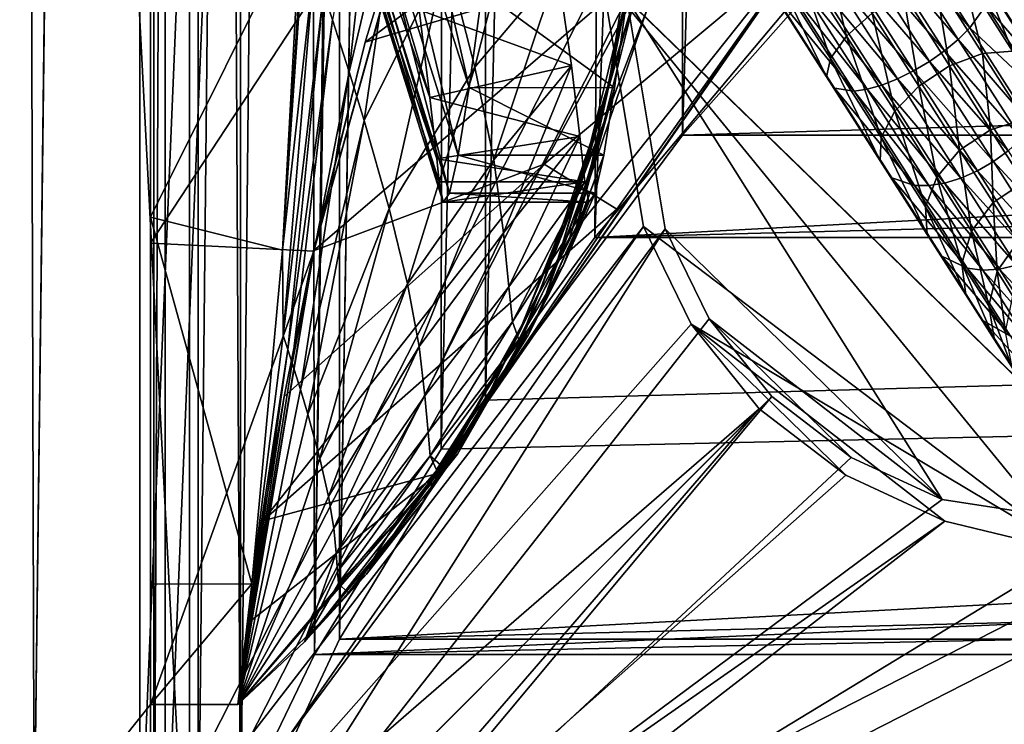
# Model space of a CAD drawing. Header units: metres. Extents: x 0 to 804, y -808 to 0.
# Tile 5 of 122: x 43 to 110, y -732 to -684. Entities that reach past the tile are written whole.
import ezdxf

# ---------------------------------------------------------------- set-up
doc = ezdxf.new("R2010")
doc.units = ezdxf.units.M

msp = doc.modelspace()

# ---------------------------------------------------------------- linework, layer by layer
at = {"layer": 'None'}
for points in [[(43.50724, -741.007568, 2063.060059), (41.507324, -60.00708, 2063.060059), (39.089863, -741.85022, 2063.060059)], [(39.089863, -741.85022, 163.059998), (41.507324, -60.00708, 163.059998), (51.506599, -78.007202, 163.059998)], [(43.50724, -741.007568, 2063.060059), (51.507202, -88.189682, 2063.060059), (41.507324, -60.00708, 2063.060059)], [(43.50724, -741.007568, 163.059998), (39.089863, -741.85022, 163.059998), (51.506599, -78.007202, 163.059998)], [(43.50724, -741.007568, 163.059998), (51.506599, -78.007202, 163.059998), (51.506599, -731.007568, 163.059998)], [(51.506599, -78.007202, 163.059998), (51.506599, -407.620209, 188.338043), (51.506599, -731.007568, 163.059998)], [(51.507271, -731.007568, 2063.060059), (51.507202, -88.189682, 2063.060059), (43.50724, -741.007568, 2063.060059)], [(51.507271, -731.007568, 2063.060059), (51.507236, -417.552612, 2040.109741), (51.507202, -88.189682, 2063.060059)], [(51.506599, -407.620209, 188.338043), (51.506214, -432.483246, 189.286392), (51.506599, -731.007568, 163.059998)], [(51.507271, -731.007568, 2063.060059), (51.507244, -467.455536, 2038.852661), (51.507236, -417.552612, 2040.109741)], [(51.506599, -731.007568, 163.059998), (51.506214, -432.483246, 189.286392), (51.505821, -457.13504, 192.135345)], [(51.505821, -457.13504, 192.135345), (51.506493, -481.376495, 196.842163), (51.506599, -731.007568, 163.059998)], [(51.507248, -517.231934, 2035.084595), (51.507244, -467.455536, 2038.852661), (51.507271, -731.007568, 2063.060059)], [(51.506493, -481.376495, 196.842163), (51.508129, -505.032776, 203.288223), (51.506599, -731.007568, 163.059998)], [(51.506599, -731.007568, 163.059998), (51.508129, -505.032776, 203.288223), (51.509338, -527.974304, 211.370941)], [(51.507252, -566.755432, 2028.815063), (51.507248, -517.231934, 2035.084595), (51.507271, -731.007568, 2063.060059)], [(51.509338, -527.974304, 211.370941), (51.508865, -550.050964, 221.058624), (51.506599, -731.007568, 163.059998)], [(51.508865, -550.050964, 221.058624), (51.506599, -639.367065, 229.276062), (51.506599, -731.007568, 163.059998)], [(51.507271, -731.007568, 2063.060059), (51.507263, -672.725037, 2038.709106), (51.507252, -566.755432, 2028.815063)], [(51.506599, -731.007568, 163.059998), (51.506599, -639.367065, 229.276062), (51.506599, -668.63678, 221.861816)], [(66.291557, -657.335022, 930.73468), (65.854553, -664.999939, 1020.091248), (73.388672, -688.633545, 1020.269592)], [(74.289925, -682.000366, 930.901062), (66.291557, -657.335022, 930.73468), (73.388672, -688.633545, 1020.269592)], [(65.854553, -664.999939, 1020.091248), (65.519867, -670.664612, 1109.598389), (72.642769, -693.263, 1109.766357)], [(73.388672, -688.633545, 1020.269592), (65.854553, -664.999939, 1020.091248), (72.642769, -693.263, 1109.766357)], [(86.201141, -679.639709, 570.591736), (66.258278, -685.513733, 486.434235), (94.491501, -664.702332, 556.889282)], [(66.258278, -685.513733, 486.434235), (71.20826, -669.260559, 456.211853), (94.491501, -664.702332, 556.889282)], [(65.156311, -687.536987, 1919.842773), (67.559372, -665.592224, 1920.179321), (64.006226, -683.967407, 1961.319336)], [(69.149338, -670.574341, 1878.729858), (67.559372, -665.592224, 1920.179321), (65.156311, -687.536987, 1919.842773)], [(51.506599, -699.317322, 216.067871), (51.506599, -668.63678, 221.861816), (71.249542, -669.260986, 221.746231)], [(51.506599, -731.007568, 163.059998), (51.506599, -668.63678, 221.861816), (51.506599, -699.317322, 216.067871)], [(69.950096, -683.283203, 1597.034546), (70.682999, -689.301147, 1512.182861), (64.723915, -669.175903, 1539.338135)], [(70.682999, -689.301147, 1512.182861), (64.926132, -672.849365, 1458.977417), (64.723915, -669.175903, 1539.338135)], [(62.718975, -699.854065, 215.989075), (51.506599, -699.317322, 216.067871), (71.249542, -669.260986, 221.746231)], [(71.249542, -669.260986, 221.746231), (71.20826, -669.260559, 456.211853), (62.718975, -699.854065, 215.989075)], [(71.20826, -669.260559, 456.211853), (66.258278, -685.513733, 486.434235), (62.718975, -699.854065, 215.989075)], [(66.188988, -690.890137, 1878.334717), (69.149338, -670.574341, 1878.729858), (65.156311, -687.536987, 1919.842773)], [(65.519867, -670.664612, 1109.598389), (65.287354, -674.325439, 1199.210083), (72.052055, -695.886475, 1199.345093)], [(72.642769, -693.263, 1109.766357), (65.519867, -670.664612, 1109.598389), (72.052055, -695.886475, 1199.345093)], [(71.81456, -679.560608, 1795.68811), (69.149338, -670.574341, 1878.729858), (66.188988, -690.890137, 1878.334717)], [(73.795296, -687.235046, 1712.47937), (77.609993, -672.126221, 1712.908936), (71.81456, -679.560608, 1795.68811)], [(79.456146, -680.499512, 1629.508667), (77.609993, -672.126221, 1712.908936), (73.795296, -687.235046, 1712.47937)], [(86.260422, -672.295776, 752.862183), (84.425972, -681.512573, 841.932068), (82.724144, -689.530396, 842.049744)], [(82.724144, -689.530396, 842.049744), (84.95533, -681.759521, 752.937744), (86.260422, -672.295776, 752.862183)], [(51.507271, -731.007568, 2063.060059), (51.507267, -697.52417, 2043.465942), (51.507263, -672.725037, 2038.709106)], [(51.507267, -697.52417, 2043.465942), (61.825478, -676.803711, 2037.894043), (51.507263, -672.725037, 2038.709106)], [(70.682999, -689.301147, 1512.182861), (71.170624, -693.513428, 1427.220337), (64.926132, -672.849365, 1458.977417)], [(71.170624, -693.513428, 1427.220337), (65.131416, -675.625488, 1378.560059), (64.926132, -672.849365, 1458.977417)], [(85.344055, -673.379395, 841.818909), (82.897438, -688.973511, 931.164124), (84.425972, -681.512573, 841.932068)], [(85.344055, -673.379395, 841.818909), (84.288818, -682.011963, 931.034302), (82.897438, -688.973511, 931.164124)], [(65.287354, -674.325439, 1199.210083), (65.157547, -675.979553, 1288.879639), (71.617264, -696.50238, 1288.95874)], [(72.052055, -695.886475, 1199.345093), (65.287354, -674.325439, 1199.210083), (71.617264, -696.50238, 1288.95874)], [(65.157547, -675.979553, 1288.879639), (65.131416, -675.625488, 1378.560059), (71.339584, -695.110718, 1378.560059)], [(71.170624, -693.513428, 1427.220337), (71.339584, -695.110718, 1378.560059), (65.131416, -675.625488, 1378.560059)], [(71.617264, -696.50238, 1288.95874), (65.157547, -675.979553, 1288.879639), (71.339584, -695.110718, 1378.560059)], [(51.507267, -697.52417, 2043.465942), (60.557545, -699.792603, 2042.139038), (61.825478, -676.803711, 2037.894043)], [(62.020485, -677.211182, 2033.784424), (61.825478, -676.803711, 2037.894043), (60.557545, -699.792603, 2042.139038)], [(62.016655, -677.710327, 2028.604736), (62.020485, -677.211182, 2033.784424), (60.557545, -699.792603, 2042.139038)], [(72.368164, -713.509155, 662.00946), (97.919785, -676.75293, 662.00946), (72.366722, -713.50824, 664.009583)], [(97.919785, -676.75293, 662.00946), (97.919785, -676.75293, 664.00946), (72.366722, -713.50824, 664.009583)], [(97.919785, -676.75293, 664.00946), (80.31913, -698.9104, 664.009521), (72.366722, -713.50824, 664.009583)], [(97.919785, -676.75293, 662.00946), (72.368164, -713.509155, 662.00946), (96.187439, -679.136963, 628.134583)], [(85.652084, -683.165222, 664.009521), (80.31913, -698.9104, 664.009521), (97.919785, -676.75293, 664.00946)], [(62.014622, -677.958496, 2026.013428), (62.016655, -677.710327, 2028.604736), (60.557545, -699.792603, 2042.139038)], [(62.014225, -678.020508, 2025.366577), (62.014622, -677.958496, 2026.013428), (60.557545, -699.792603, 2042.139038)], [(62.014225, -678.020508, 2025.366577), (60.557545, -699.792603, 2042.139038), (62.015972, -678.085022, 2024.764648)], [(62.015972, -678.085022, 2024.764648), (60.557545, -699.792603, 2042.139038), (62.059231, -678.210266, 2023.470459)], [(62.059231, -678.210266, 2023.470459), (60.557545, -699.792603, 2042.139038), (62.737934, -680.1828, 2002.761963)], [(72.368164, -713.509155, 662.00946), (83.550583, -696.989441, 628.134583), (96.187439, -679.136963, 628.134583)], [(86.201141, -679.639709, 570.591736), (96.187439, -679.136963, 628.134583), (78.541405, -693.897522, 584.686646)], [(96.187439, -679.136963, 628.134583), (83.550583, -696.989441, 628.134583), (78.541405, -693.897522, 584.686646)], [(78.541405, -693.897522, 584.686646), (62.708679, -699.850952, 518.174377), (86.201141, -679.639709, 570.591736)], [(62.708679, -699.850952, 518.174377), (66.258278, -685.513733, 486.434235), (86.201141, -679.639709, 570.591736)], [(67.905533, -696.942688, 1795.231934), (71.81456, -679.560608, 1795.68811), (66.188988, -690.890137, 1878.334717)], [(73.795296, -687.235046, 1712.47937), (71.81456, -679.560608, 1795.68811), (67.905533, -696.942688, 1795.231934)], [(60.557545, -699.792603, 2042.139038), (60.617985, -705.645752, 2002.57312), (62.737934, -680.1828, 2002.761963)], [(62.737934, -680.1828, 2002.761963), (60.617985, -705.645752, 2002.57312), (63.386902, -682.101929, 1982.044922)], [(79.456146, -680.499512, 1629.508667), (80.421082, -687.123108, 1545.957153), (69.950096, -683.283203, 1597.034546)], [(75.094643, -693.589233, 1629.13269), (79.456146, -680.499512, 1629.508667), (73.795296, -687.235046, 1712.47937)], [(80.421082, -687.123108, 1545.957153), (79.456146, -680.499512, 1629.508667), (75.094643, -693.589233, 1629.13269)], [(73.388672, -688.633545, 1020.269592), (83.387657, -688.641785, 1020.397522), (74.289925, -682.000366, 930.901062)], [(83.387657, -688.641785, 1020.397522), (84.288818, -682.011963, 931.034302), (74.289925, -682.000366, 930.901062)], [(80.255791, -697.354248, 842.170471), (84.95533, -681.759521, 752.937744), (82.724144, -689.530396, 842.049744)], [(82.654381, -691.031006, 753.015808), (84.95533, -681.759521, 752.937744), (80.255791, -697.354248, 842.170471)], [(84.425972, -681.512573, 841.932068), (80.90316, -695.804199, 931.297852), (82.724144, -689.530396, 842.049744)], [(84.425972, -681.512573, 841.932068), (82.897438, -688.973511, 931.164124), (80.90316, -695.804199, 931.297852)], [(84.288818, -682.011963, 931.034302), (81.649086, -694.678894, 1020.523682), (82.897438, -688.973511, 931.164124)], [(84.288818, -682.011963, 931.034302), (83.387657, -688.641785, 1020.397522), (81.649086, -694.678894, 1020.523682)], [(84.95533, -681.759521, 752.937744), (82.654381, -691.031006, 753.015808), (85.652084, -683.165222, 664.009521)], [(60.617985, -705.645752, 2002.57312), (60.937241, -706.613708, 1981.803101), (63.386902, -682.101929, 1982.044922)], [(63.386902, -682.101929, 1982.044922), (60.937241, -706.613708, 1981.803101), (64.006218, -683.967468, 1961.319336)], [(63.386902, -682.101929, 1982.044922), (64.006218, -683.967468, 1961.319336), (64.006226, -683.967407, 1961.319336)], [(80.421082, -687.123108, 1545.957153), (70.682999, -689.301147, 1512.182861), (69.950096, -683.283203, 1597.034546)], [(85.652084, -683.165222, 664.009521), (82.654381, -691.031006, 753.015808), (80.31913, -698.9104, 664.009521)], [(60.937241, -706.613708, 1981.803101), (61.241158, -707.554871, 1961.030151), (64.006218, -683.967468, 1961.319336)], [(64.006218, -683.967468, 1961.319336), (61.241158, -707.554871, 1961.030151), (65.156303, -687.536987, 1919.842773)], [(64.006218, -683.967468, 1961.319336), (65.156311, -687.536987, 1919.842773), (64.006226, -683.967407, 1961.319336)], [(64.006218, -683.967468, 1961.319336), (65.156303, -687.536987, 1919.842773), (65.156311, -687.536987, 1919.842773)], [(62.718975, -699.854065, 215.989075), (66.258278, -685.513733, 486.434235), (62.708679, -699.850952, 518.174377)], [(69.163139, -702.115967, 1712.028076), (73.795296, -687.235046, 1712.47937), (67.905533, -696.942688, 1795.231934)], [(75.094643, -693.589233, 1629.13269), (73.795296, -687.235046, 1712.47937), (69.163139, -702.115967, 1712.028076)], [(80.421082, -687.123108, 1545.957153), (80.999519, -691.994019, 1462.295288), (70.682999, -689.301147, 1512.182861)], [(75.746536, -698.616211, 1545.678223), (80.421082, -687.123108, 1545.957153), (75.094643, -693.589233, 1629.13269)], [(80.999519, -691.994019, 1462.295288), (80.421082, -687.123108, 1545.957153), (75.746536, -698.616211, 1545.678223)], [(61.241158, -707.554871, 1961.030151), (61.80336, -709.356262, 1919.475708), (65.156303, -687.536987, 1919.842773)], [(65.156303, -687.536987, 1919.842773), (61.80336, -709.356262, 1919.475708), (66.18898, -690.890137, 1878.334717)], [(65.156303, -687.536987, 1919.842773), (66.188988, -690.890137, 1878.334717), (65.156311, -687.536987, 1919.842773)], [(65.156303, -687.536987, 1919.842773), (66.18898, -690.890137, 1878.334717), (66.188988, -690.890137, 1878.334717)], [(72.642769, -693.263, 1109.766357), (82.641617, -693.267517, 1109.869995), (73.388672, -688.633545, 1020.269592)], [(82.641617, -693.267517, 1109.869995), (83.387657, -688.641785, 1020.397522), (73.388672, -688.633545, 1020.269592)], [(83.387657, -688.641785, 1020.397522), (80.654968, -698.629456, 1109.976685), (81.649086, -694.678894, 1020.523682)], [(83.387657, -688.641785, 1020.397522), (82.641617, -693.267517, 1109.869995), (80.654968, -698.629456, 1109.976685)], [(80.999519, -691.994019, 1462.295288), (71.170624, -693.513428, 1427.220337), (70.682999, -689.301147, 1512.182861)], [(82.897438, -688.973511, 931.164124), (79.447113, -700.580688, 1020.652466), (80.90316, -695.804199, 931.297852)], [(82.897438, -688.973511, 931.164124), (81.649086, -694.678894, 1020.523682), (79.447113, -700.580688, 1020.652466)], [(82.724144, -689.530396, 842.049744), (80.90316, -695.804199, 931.297852), (78.321823, -702.447083, 931.434204)], [(78.321823, -702.447083, 931.434204), (80.255791, -697.354248, 842.170471), (82.724144, -689.530396, 842.049744)], [(61.80336, -709.356262, 1919.475708), (62.305378, -711.049316, 1877.910522), (66.18898, -690.890137, 1878.334717)], [(66.18898, -690.890137, 1878.334717), (62.305378, -711.049316, 1877.910522), (67.905533, -696.942688, 1795.231934)], [(66.18898, -690.890137, 1878.334717), (67.905533, -696.942688, 1795.231934), (67.905533, -696.942688, 1795.231934)], [(66.18898, -690.890137, 1878.334717), (67.905533, -696.942688, 1795.231934), (66.188988, -690.890137, 1878.334717)], [(82.654381, -691.031006, 753.015808), (77.045296, -704.908081, 842.293213), (80.31913, -698.9104, 664.009521)], [(77.045296, -704.908081, 842.293213), (82.654381, -691.031006, 753.015808), (80.255791, -697.354248, 842.170471)], [(80.999519, -691.994019, 1462.295288), (81.33918, -695.111023, 1378.55957), (71.170624, -693.513428, 1427.220337)], [(76.130936, -702.322021, 1462.145752), (80.999519, -691.994019, 1462.295288), (75.746536, -698.616211, 1545.678223)], [(81.33918, -695.111023, 1378.55957), (80.999519, -691.994019, 1462.295288), (76.130936, -702.322021, 1462.145752)], [(81.33918, -695.111023, 1378.55957), (71.339584, -695.110718, 1378.560059), (71.170624, -693.513428, 1427.220337)], [(72.052055, -695.886475, 1199.345093), (82.051483, -695.888, 1199.41333), (72.642769, -693.263, 1109.766357)], [(82.051483, -695.888, 1199.41333), (82.641617, -693.267517, 1109.869995), (72.642769, -693.263, 1109.766357)], [(80.654968, -698.629456, 1109.976685), (82.641617, -693.267517, 1109.869995), (79.888916, -700.826416, 1199.489258)], [(79.888916, -700.826416, 1199.489258), (82.641617, -693.267517, 1109.869995), (82.051483, -695.888, 1199.41333)], [(78.541405, -693.897522, 584.686646), (83.550583, -696.989441, 628.134583), (59.209564, -718.381775, 571.803955)], [(59.209564, -718.381775, 571.803955), (60.673328, -709.837158, 544.608948), (78.541405, -693.897522, 584.686646)], [(60.673328, -709.837158, 544.608948), (62.708679, -699.850952, 518.174377), (78.541405, -693.897522, 584.686646)], [(69.969841, -706.401184, 1628.740845), (75.094643, -693.589233, 1629.13269), (69.163139, -702.115967, 1712.028076)], [(75.746536, -698.616211, 1545.678223), (75.094643, -693.589233, 1629.13269), (69.969841, -706.401184, 1628.740845)], [(81.649086, -694.678894, 1020.523682), (78.310616, -703.859985, 1110.084473), (79.447113, -700.580688, 1020.652466)], [(81.649086, -694.678894, 1020.523682), (80.654968, -698.629456, 1109.976685), (78.310616, -703.859985, 1110.084473)], [(71.339584, -695.110718, 1378.560059), (81.33918, -695.111023, 1378.55957), (71.617264, -696.50238, 1288.95874)], [(81.33918, -695.111023, 1378.55957), (81.617775, -696.502625, 1288.989014), (71.617264, -696.50238, 1288.95874)], [(76.363876, -704.713806, 1378.55957), (81.33918, -695.111023, 1378.55957), (76.130936, -702.322021, 1462.145752)], [(81.617775, -696.502625, 1288.989014), (81.33918, -695.111023, 1378.55957), (76.363876, -704.713806, 1378.55957)], [(71.617264, -696.50238, 1288.95874), (81.617775, -696.502625, 1288.989014), (72.052055, -695.886475, 1199.345093)], [(81.617775, -696.502625, 1288.989014), (82.051483, -695.888, 1199.41333), (72.052055, -695.886475, 1199.345093)], [(80.90316, -695.804199, 931.297852), (76.795479, -706.306824, 1020.782837), (78.321823, -702.447083, 931.434204)], [(80.90316, -695.804199, 931.297852), (79.447113, -700.580688, 1020.652466), (76.795479, -706.306824, 1020.782837)], [(82.051483, -695.888, 1199.41333), (81.617775, -696.502625, 1288.989014), (79.888916, -700.826416, 1199.489258)], [(62.305378, -711.049316, 1877.910522), (63.132095, -714.106934, 1794.750732), (67.905533, -696.942688, 1795.231934)], [(67.905533, -696.942688, 1795.231934), (63.132095, -714.106934, 1794.750732), (69.163139, -702.115967, 1712.028076)], [(67.905533, -696.942688, 1795.231934), (69.163139, -702.115967, 1712.028076), (67.905533, -696.942688, 1795.231934)], [(67.905533, -696.942688, 1795.231934), (69.163139, -702.115967, 1712.028076), (69.163139, -702.115967, 1712.028076)], [(76.813705, -705.929016, 1289.066162), (81.617775, -696.502625, 1288.989014), (76.363876, -704.713806, 1378.55957)], [(81.617775, -696.502625, 1288.989014), (76.813705, -705.929016, 1289.066162), (79.888916, -700.826416, 1199.489258)], [(51.507271, -722.725037, 2045.060059), (51.507267, -697.52417, 2043.465942), (51.507271, -731.007568, 2063.060059)], [(51.507271, -722.725037, 2045.060059), (58.451778, -722.72229, 2044.019775), (51.507267, -697.52417, 2043.465942)], [(58.451778, -722.72229, 2044.019775), (60.557545, -699.792603, 2042.139038), (51.507267, -697.52417, 2043.465942)], [(83.550583, -696.989441, 628.134583), (71.290985, -715.103149, 628.134583), (59.209564, -718.381775, 571.803955)], [(83.550583, -696.989441, 628.134583), (72.368164, -713.509155, 662.00946), (71.290985, -715.103149, 628.134583)], [(77.045296, -704.908081, 842.293213), (80.255791, -697.354248, 842.170471), (78.321823, -702.447083, 931.434204)], [(70.354164, -709.791565, 1545.388672), (75.746536, -698.616211, 1545.678223), (69.969841, -706.401184, 1628.740845)], [(76.130936, -702.322021, 1462.145752), (75.746536, -698.616211, 1545.678223), (70.354164, -709.791565, 1545.388672)], [(72.366722, -713.50824, 664.009583), (80.31913, -698.9104, 664.009521), (73.123955, -712.118591, 842.416748)], [(80.31913, -698.9104, 664.009521), (77.045288, -704.908081, 842.293213), (73.123955, -712.118591, 842.416748)], [(80.31913, -698.9104, 664.009521), (77.045296, -704.908081, 842.293213), (77.045288, -704.908081, 842.293213)], [(78.310616, -703.859985, 1110.084473), (80.654968, -698.629456, 1109.976685), (77.448082, -705.642517, 1199.565308)], [(77.448082, -705.642517, 1199.565308), (80.654968, -698.629456, 1109.976685), (79.888916, -700.826416, 1199.489258)], [(51.506599, -731.007568, 212.134567), (51.506599, -699.317322, 216.067871), (62.718975, -699.854065, 215.989075)], [(51.506599, -731.007568, 212.134567), (51.506599, -731.007568, 163.059998), (51.506599, -699.317322, 216.067871)], [(57.508137, -731.007629, 212.134567), (51.506599, -731.007568, 212.134567), (62.718975, -699.854065, 215.989075)], [(62.718975, -699.854065, 215.989075), (62.708679, -699.850952, 518.174377), (57.508137, -731.007629, 219.018539)], [(57.508137, -731.007629, 219.018539), (62.708679, -699.850952, 518.174377), (60.673328, -709.837158, 544.608948)], [(57.508137, -731.007629, 212.134567), (62.718975, -699.854065, 215.989075), (57.508137, -731.007629, 219.018539)], [(60.557545, -699.792603, 2042.139038), (58.451778, -722.72229, 2044.019775), (60.617985, -705.645752, 2002.57312)], [(79.447113, -700.580688, 1020.652466), (78.310616, -703.859985, 1110.084473), (76.795479, -706.306824, 1020.782837)], [(79.888916, -700.826416, 1199.489258), (76.813705, -705.929016, 1289.066162), (77.448082, -705.642517, 1199.565308)], [(63.132095, -714.106934, 1794.750732), (63.728008, -716.721985, 1711.556763), (69.163139, -702.115967, 1712.028076)], [(69.163139, -702.115967, 1712.028076), (63.728008, -716.721985, 1711.556763), (69.969833, -706.401184, 1628.740845)], [(69.163139, -702.115967, 1712.028076), (69.969833, -706.401184, 1628.740845), (69.969841, -706.401184, 1628.740845)], [(69.163139, -702.115967, 1712.028076), (69.969841, -706.401184, 1628.740845), (69.163139, -702.115967, 1712.028076)], [(70.575226, -712.296936, 1461.990601), (76.130936, -702.322021, 1462.145752), (70.354164, -709.791565, 1545.388672)], [(76.363876, -704.713806, 1378.55957), (76.130936, -702.322021, 1462.145752), (70.575226, -712.296936, 1461.990601)], [(78.321823, -702.447083, 931.434204), (76.795479, -706.306824, 1020.782837), (73.711357, -711.818481, 1020.913879)], [(73.711357, -711.818481, 1020.913879), (77.045296, -704.908081, 842.293213), (78.321823, -702.447083, 931.434204)], [(72.595505, -713.816406, 1110.301025), (78.310616, -703.859985, 1110.084473), (71.765732, -714.835815, 1199.715454)], [(71.765732, -714.835815, 1199.715454), (78.310616, -703.859985, 1110.084473), (77.448082, -705.642517, 1199.565308)], [(76.795479, -706.306824, 1020.782837), (78.310616, -703.859985, 1110.084473), (72.595505, -713.816406, 1110.301025)], [(73.123955, -712.118591, 842.416748), (77.045288, -704.908081, 842.293213), (70.215263, -717.07843, 1021.044678)], [(77.045288, -704.908081, 842.293213), (73.711357, -711.818481, 1020.913879), (70.215263, -717.07843, 1021.044678)], [(70.718719, -713.919312, 1378.55957), (76.363876, -704.713806, 1378.55957), (70.575226, -712.296936, 1461.990601)], [(76.813705, -705.929016, 1289.066162), (76.363876, -704.713806, 1378.55957), (70.718719, -713.919312, 1378.55957)], [(77.045296, -704.908081, 842.293213), (73.711357, -711.818481, 1020.913879), (77.045288, -704.908081, 842.293213)], [(77.045296, -704.908081, 842.293213), (73.711357, -711.818481, 1020.913879), (73.711357, -711.818481, 1020.913879)], [(58.451778, -722.72229, 2044.019775), (60.937241, -706.613708, 1981.803101), (60.617985, -705.645752, 2002.57312)], [(76.813705, -705.929016, 1289.066162), (71.160866, -714.871826, 1289.139771), (77.448082, -705.642517, 1199.565308)], [(77.448082, -705.642517, 1199.565308), (71.160866, -714.871826, 1289.139771), (71.765732, -714.835815, 1199.715454)], [(63.728008, -716.721985, 1711.556763), (64.100212, -718.888916, 1628.334351), (69.969833, -706.401184, 1628.740845)], [(69.969833, -706.401184, 1628.740845), (64.100212, -718.888916, 1628.334351), (70.354164, -709.791565, 1545.388672)], [(69.969833, -706.401184, 1628.740845), (70.354164, -709.791565, 1545.388672), (69.969841, -706.401184, 1628.740845)], [(69.969833, -706.401184, 1628.740845), (70.354164, -709.791565, 1545.388672), (70.354164, -709.791565, 1545.388672)], [(71.160866, -714.871826, 1289.139771), (76.813705, -705.929016, 1289.066162), (70.718719, -713.919312, 1378.55957)], [(76.795479, -706.306824, 1020.782837), (72.595505, -713.816406, 1110.301025), (73.711357, -711.818481, 1020.913879)], [(58.451778, -722.72229, 2044.019775), (57.507271, -731.007568, 2044.002075), (60.937241, -706.613708, 1981.803101)], [(57.507271, -731.007568, 2044.002075), (61.241158, -707.554871, 1961.030151), (60.937241, -706.613708, 1981.803101)], [(61.241158, -707.554871, 1961.030151), (57.507271, -731.007568, 2044.002075), (61.80336, -709.356262, 1919.475708)], [(57.507271, -731.007568, 2044.002075), (62.305378, -711.049316, 1877.910522), (61.80336, -709.356262, 1919.475708)], [(64.100212, -718.888916, 1628.334351), (64.266037, -720.603394, 1545.090088), (70.354164, -709.791565, 1545.388672)], [(70.354164, -709.791565, 1545.388672), (64.266037, -720.603394, 1545.090088), (70.575226, -712.296936, 1461.990601)], [(70.354164, -709.791565, 1545.388672), (70.575226, -712.296936, 1461.990601), (70.575226, -712.296936, 1461.990601)], [(70.354164, -709.791565, 1545.388672), (70.575226, -712.296936, 1461.990601), (70.354164, -709.791565, 1545.388672)], [(60.673328, -709.837158, 544.608948), (59.209564, -718.381775, 571.803955), (57.508137, -731.007629, 219.018539)], [(57.507271, -731.007568, 2044.002075), (63.132095, -714.106934, 1794.750732), (62.305378, -711.049316, 1877.910522)], [(70.215263, -717.07843, 1021.044678), (73.711357, -711.818481, 1020.913879), (71.765732, -714.835815, 1199.715454)], [(73.711357, -711.818481, 1020.913879), (72.595505, -713.816406, 1110.301025), (71.765732, -714.835815, 1199.715454)], [(73.711357, -711.818481, 1020.913879), (72.595505, -713.816406, 1110.301025), (73.711357, -711.818481, 1020.913879)], [(64.266037, -720.603394, 1545.090088), (64.357826, -721.873352, 1461.830444), (70.575226, -712.296936, 1461.990601)], [(70.575226, -712.296936, 1461.990601), (64.357826, -721.873352, 1461.830444), (70.718712, -713.919373, 1378.55957)], [(70.215263, -717.07843, 1021.044678), (66.330894, -722.051575, 1021.174438), (73.123955, -712.118591, 842.416748)], [(66.330894, -722.051575, 1021.174438), (68.529793, -718.915527, 842.539856), (73.123955, -712.118591, 842.416748)], [(73.123955, -712.118591, 842.416748), (68.529793, -718.915527, 842.539856), (72.366722, -713.50824, 664.009583)], [(70.575226, -712.296936, 1461.990601), (70.718719, -713.919312, 1378.55957), (70.575226, -712.296936, 1461.990601)], [(70.575226, -712.296936, 1461.990601), (70.718712, -713.919373, 1378.55957), (70.718719, -713.919312, 1378.55957)], [(72.366722, -713.50824, 664.009583), (63.307293, -725.232605, 842.661316), (57.507271, -731.007507, 664.00946)], [(72.366722, -713.50824, 664.009583), (57.507271, -731.007507, 664.00946), (72.368164, -713.509155, 662.00946)], [(57.507271, -731.007507, 664.00946), (57.507271, -731.007507, 662.00946), (72.368164, -713.509155, 662.00946)], [(72.368164, -713.509155, 662.00946), (57.507271, -731.007507, 662.00946), (71.290985, -715.103149, 628.134583)], [(68.529793, -718.915527, 842.539856), (63.307293, -725.232605, 842.661316), (72.366722, -713.50824, 664.009583)], [(71.765732, -714.835815, 1199.715454), (72.595505, -713.816406, 1110.301025), (71.765732, -714.835815, 1199.715454)], [(63.728008, -716.721985, 1711.556763), (63.132095, -714.106934, 1794.750732), (57.507271, -731.007568, 2044.002075)], [(64.357826, -721.873352, 1461.830444), (64.425888, -722.695007, 1378.55957), (70.718712, -713.919373, 1378.55957)], [(70.718712, -713.919373, 1378.55957), (64.425888, -722.695007, 1378.55957), (71.765732, -714.835815, 1199.715454)], [(70.718712, -713.919373, 1378.55957), (71.160866, -714.871826, 1289.139771), (70.718719, -713.919312, 1378.55957)], [(70.718712, -713.919373, 1378.55957), (71.765732, -714.835815, 1199.715454), (71.160866, -714.871826, 1289.139771)], [(71.290985, -715.103149, 628.134583), (57.507271, -731.007507, 662.00946), (57.507721, -731.007385, 628.134521)], [(71.290985, -715.103149, 628.134583), (57.507721, -731.007385, 628.134521), (58.19471, -725.41333, 599.667358)], [(59.209564, -718.381775, 571.803955), (71.290985, -715.103149, 628.134583), (58.19471, -725.41333, 599.667358)], [(64.425888, -722.695007, 1378.55957), (65.085396, -723.331787, 1199.861084), (71.765732, -714.835815, 1199.715454)], [(71.765732, -714.835815, 1199.715454), (65.085396, -723.331787, 1199.861084), (70.215263, -717.07843, 1021.044678)], [(71.160866, -714.871826, 1289.139771), (71.765732, -714.835815, 1199.715454), (71.765732, -714.835815, 1199.715454)], [(64.100212, -718.888916, 1628.334351), (63.728008, -716.721985, 1711.556763), (57.507271, -731.007568, 2044.002075)], [(65.085396, -723.331787, 1199.861084), (66.330894, -722.051575, 1021.174438), (70.215263, -717.07843, 1021.044678)], [(59.209564, -718.381775, 571.803955), (58.19471, -725.41333, 599.667358), (57.508137, -731.007629, 219.018539)], [(57.507271, -731.007568, 2044.002075), (64.266037, -720.603394, 1545.090088), (64.100212, -718.888916, 1628.334351)], [(63.307293, -725.232605, 842.661316), (68.529793, -718.915527, 842.539856), (62.084961, -726.704773, 1021.302368)], [(68.529793, -718.915527, 842.539856), (66.330894, -722.051575, 1021.174438), (62.084961, -726.704773, 1021.302368)], [(62.084961, -726.704773, 1021.302368), (64.266037, -720.603394, 1545.090088), (57.507271, -731.007568, 2044.002075)], [(64.357826, -721.873352, 1461.830444), (64.266037, -720.603394, 1545.090088), (62.084961, -726.704773, 1021.302368)], [(62.084961, -726.704773, 1021.302368), (64.425888, -722.695007, 1378.55957), (64.357826, -721.873352, 1461.830444)], [(66.330894, -722.051575, 1021.174438), (65.085396, -723.331787, 1199.861084), (62.084961, -726.704773, 1021.302368)], [(57.507271, -731.007568, 2044.002075), (58.451778, -722.72229, 2044.019775), (51.507271, -731.007568, 2045.060059)], [(58.451778, -722.72229, 2044.019775), (51.507271, -722.725037, 2045.060059), (51.507271, -731.007568, 2045.060059)], [(51.507271, -731.007568, 2045.060059), (51.507271, -722.725037, 2045.060059), (51.507271, -731.007568, 2063.060059)], [(65.085396, -723.331787, 1199.861084), (64.425888, -722.695007, 1378.55957), (62.084961, -726.704773, 1021.302368)], [(63.307293, -725.232605, 842.661316), (62.084961, -726.704773, 1021.302368), (57.507271, -731.007507, 664.00946)], [(57.508137, -731.007629, 219.018539), (58.19471, -725.41333, 599.667358), (57.507721, -731.007385, 628.134521)], [(57.507271, -731.007507, 664.00946), (62.084961, -726.704773, 1021.302368), (57.507271, -731.007568, 2044.002075)], [(51.507271, -741.007568, 2063.060059), (51.507271, -731.007568, 2063.060059), (43.50724, -741.007568, 2063.060059)], [(51.507271, -741.007568, 163.059998), (43.50724, -741.007568, 163.059998), (51.506599, -731.007568, 163.059998)], [(51.506599, -731.007568, 163.059998), (51.506599, -731.007568, 212.134567), (51.507271, -741.007568, 163.059998)], [(51.506599, -731.007568, 212.134567), (51.507271, -731.007568, 216.834717), (51.507271, -741.007568, 163.059998)], [(51.506599, -731.007568, 212.134567), (57.508137, -731.007629, 212.134567), (51.507271, -731.007568, 216.834717)], [(57.508137, -731.007629, 219.018539), (57.507721, -731.007385, 628.134521), (51.507271, -731.007568, 216.834717)], [(57.507721, -731.007385, 628.134521), (57.507271, -731.007507, 662.00946), (51.507271, -731.007568, 216.834717)], [(51.507271, -731.007568, 216.834717), (57.507271, -731.007507, 662.00946), (57.507271, -731.007507, 664.00946)], [(57.507271, -731.007568, 2044.002075), (51.507271, -731.007568, 2045.060059), (57.507271, -731.007507, 664.00946)], [(51.507271, -731.007568, 2045.060059), (51.507271, -731.007568, 216.834717), (57.507271, -731.007507, 664.00946)], [(51.507271, -741.007568, 163.059998), (51.507271, -731.007568, 216.834717), (51.507271, -741.007568, 2063.060059)], [(51.507271, -731.007568, 216.834717), (51.507271, -731.007568, 2045.060059), (51.507271, -741.007568, 2063.060059)], [(51.507271, -741.007568, 2063.060059), (51.507271, -731.007568, 2045.060059), (51.507271, -731.007568, 2063.060059)], [(57.508137, -731.007629, 212.134567), (57.508137, -731.007629, 219.018539), (51.507271, -731.007568, 216.834717)]]:
    msp.add_3dface(points, dxfattribs=at)
at = {"layer": 'None012311'}
for points in [[(12.961353, -20.921553, 160.059708), (50.772308, -61.568432, 160.059708), (12.961364, -783.110596, 160.059708)], [(15.961741, -20.921553, 163.059708), (15.961364, -783.110596, 163.059708), (52.504356, -59.607479, 163.059708)], [(15.961364, -783.110596, 163.059708), (52.504345, -744.686096, 163.059708), (52.504356, -59.607479, 163.059708)], [(78.546486, -118.575203, 117.953323), (52.504356, -59.607479, 163.059708), (52.504345, -744.686096, 163.059708)], [(50.772308, -61.568432, 160.059708), (50.772308, -742.989197, 160.059708), (12.961364, -783.110596, 160.059708)], [(50.772308, -61.568432, 160.059708), (76.834984, -120.582596, 114.917824), (50.772308, -742.989197, 160.059708)], [(84.22982, -682.522278, 108.109589), (78.546486, -118.575203, 117.953323), (52.504345, -744.686096, 163.059708)], [(76.834984, -120.582596, 114.917824), (82.481255, -680.857727, 105.138191), (50.772308, -742.989197, 160.059708)], [(335.843445, -657.893982, 105.539024), (123.969986, -721.144897, 104.434975), (82.481255, -680.857727, 105.138191)], [(84.22982, -682.522278, 108.109589), (122.238647, -719.43042, 107.465355), (337.947601, -658.335693, 108.531769)], [(50.772308, -742.989197, 160.059708), (82.481255, -680.857727, 105.138191), (85.365654, -698.170349, 104.835991)], [(123.969986, -721.144897, 104.434975), (114.904655, -720.526489, 104.44577), (82.481255, -680.857727, 105.138191)], [(82.481255, -680.857727, 105.138191), (114.904655, -720.526489, 104.44577), (85.365654, -698.170349, 104.835991)], [(84.22982, -682.522278, 108.109589), (52.504345, -744.686096, 163.059708), (86.868279, -698.334045, 107.833595)], [(86.868279, -698.334045, 107.833595), (105.895149, -716.931885, 107.508965), (84.22982, -682.522278, 108.109589)], [(105.895149, -716.931885, 107.508965), (122.238647, -719.43042, 107.465355), (84.22982, -682.522278, 108.109589)], [(51.337784, -747.078125, 160.059708), (50.772308, -742.989197, 160.059708), (85.365654, -698.170349, 104.835991)], [(51.337784, -747.078125, 160.059708), (85.365654, -698.170349, 104.835991), (88.643501, -704.88562, 104.718781)], [(114.904655, -720.526489, 104.44577), (88.643501, -704.88562, 104.718781), (85.365654, -698.170349, 104.835991)], [(52.504345, -744.686096, 163.059708), (54.283852, -749.748352, 163.059708), (86.868279, -698.334045, 107.833595)], [(54.283852, -749.748352, 163.059708), (89.880508, -704.502502, 107.725922), (86.868279, -698.334045, 107.833595)], [(86.868279, -698.334045, 107.833595), (89.880508, -704.502502, 107.725922), (105.895149, -716.931885, 107.508965)], [(93.331833, -710.69989, 104.617287), (51.337784, -747.078125, 160.059708), (88.643501, -704.88562, 104.718781)], [(94.187965, -709.843323, 107.632698), (89.880508, -704.502502, 107.725922), (54.283852, -749.748352, 163.059708)], [(114.904655, -720.526489, 104.44577), (106.073952, -718.413147, 104.482658), (88.643501, -704.88562, 104.718781)], [(106.073952, -718.413147, 104.482658), (99.274757, -715.25946, 104.537704), (88.643501, -704.88562, 104.718781)], [(88.643501, -704.88562, 104.718781), (99.274757, -715.25946, 104.537704), (93.331833, -710.69989, 104.617287)], [(89.880508, -704.502502, 107.725922), (99.648148, -714.033386, 107.559563), (105.895149, -716.931885, 107.508965)], [(89.880508, -704.502502, 107.725922), (94.187965, -709.843323, 107.632698), (99.648148, -714.033386, 107.559563)], [(59.346073, -751.527832, 163.059708), (94.187965, -709.843323, 107.632698), (54.283852, -749.748352, 163.059708)], [(59.346073, -751.527832, 163.059708), (99.648148, -714.033386, 107.559563), (94.187965, -709.843323, 107.632698)], [(53.416298, -750.615662, 160.059708), (51.337784, -747.078125, 160.059708), (93.331833, -710.69989, 104.617287)], [(56.953613, -752.694397, 160.059708), (53.416298, -750.615662, 160.059708), (93.331833, -710.69989, 104.617287)], [(93.331833, -710.69989, 104.617287), (99.274757, -715.25946, 104.537704), (56.953613, -752.694397, 160.059708)], [(105.895149, -716.931885, 107.508965), (99.648148, -714.033386, 107.559563), (59.346073, -751.527832, 163.059708)], [(99.274757, -715.25946, 104.537704), (106.073952, -718.413147, 104.482658), (56.953613, -752.694397, 160.059708)], [(122.238647, -719.43042, 107.465355), (105.895149, -716.931885, 107.508965), (59.346073, -751.527832, 163.059708)], [(56.953613, -752.694397, 160.059708), (106.073952, -718.413147, 104.482658), (61.042992, -753.259888, 160.059708)], [(106.073952, -718.413147, 104.482658), (114.904655, -720.526489, 104.44577), (61.042992, -753.259888, 160.059708)], [(322.483765, -735.750671, 135.73291), (122.238647, -719.43042, 107.465355), (59.346073, -751.527832, 163.059708)], [(61.042992, -753.259888, 160.059708), (114.904655, -720.526489, 104.44577), (123.969986, -721.144897, 104.434975)], [(61.042992, -753.259888, 160.059708), (123.969986, -721.144897, 104.434975), (322.483765, -737.202393, 132.24733)]]:
    msp.add_3dface(points, dxfattribs=at)
at = {"layer": 'None012312'}
for points in [[(13.016333, -791.016052, 2065.280029), (51.714352, -51.7141, 2065.280029), (13.016333, -13.01608, 2065.280029)], [(16.016333, -16.016081, 2063.023926), (54.185207, -54.184956, 2063.023926), (54.185207, -749.625977, 2063.023926)], [(16.016333, -788.016052, 2063.023926), (16.016333, -16.016081, 2063.023926), (54.185207, -749.625977, 2063.023926)], [(51.714352, -751.684326, 2065.280029), (51.714352, -51.7141, 2065.280029), (13.016333, -791.016052, 2065.280029)], [(54.775116, -54.774864, 2076.154541), (51.714352, -51.7141, 2065.280029), (51.714352, -751.684326, 2065.280029)], [(54.775116, -744.18219, 2076.154541), (54.775116, -54.774864, 2076.154541), (51.714352, -751.684326, 2065.280029)], [(54.185207, -749.625977, 2063.023926), (54.185207, -54.184956, 2063.023926), (57.672894, -741.070984, 2075.415527)], [(54.185207, -54.184956, 2063.023926), (57.672894, -57.672642, 2075.415527), (57.672894, -741.070984, 2075.415527)], [(61.669197, -81.4142, 2094.728027), (54.775116, -54.774864, 2076.154541), (54.775116, -744.18219, 2076.154541)], [(57.672894, -741.070984, 2075.415527), (57.672894, -57.672642, 2075.415527), (64.421242, -84.938629, 2093.59082)], [(62.762112, -727.559082, 2097.012207), (61.669197, -81.4142, 2094.728027), (54.775116, -744.18219, 2076.154541)], [(70.80912, -105.854668, 2111.02002), (61.669197, -81.4142, 2094.728027), (62.762112, -727.559082, 2097.012207)], [(64.490143, -726.510559, 2093.738037), (57.672894, -741.070984, 2075.415527), (64.421242, -84.938629, 2093.59082)], [(64.490143, -726.510559, 2093.738037), (64.421242, -84.938629, 2093.59082), (74.374367, -111.085007, 2111.02002)], [(72.002686, -108.50338, 2112.785645), (70.80912, -105.854668, 2111.02002), (62.762112, -727.559082, 2097.012207)], [(72.002686, -108.50338, 2112.785645), (62.762112, -727.559082, 2097.012207), (71.482285, -713.465515, 2112.023682)], [(85.651848, -133.437515, 2129.406738), (72.002686, -108.50338, 2112.785645), (71.482285, -713.465515, 2112.023682)], [(74.513, -111.387764, 2111.221924), (64.490143, -726.510559, 2093.738037), (74.374367, -111.085007, 2111.02002)], [(74.516472, -710.105225, 2111.226807), (64.490143, -726.510559, 2093.738037), (74.513, -111.387764, 2111.221924)], [(87.85331, -135.757248, 2127.466553), (74.516472, -710.105225, 2111.226807), (74.513, -111.387764, 2111.221924)], [(85.651848, -133.437515, 2129.406738), (71.482285, -713.465515, 2112.023682), (82.025421, -698.932068, 2125.520996)], [(102.280708, -155.085602, 2143.837158), (85.651848, -133.437515, 2129.406738), (82.025421, -698.932068, 2125.520996)], [(88.046135, -691.900879, 2127.664307), (74.516472, -710.105225, 2111.226807), (87.85331, -135.757248, 2127.466553)], [(104.10688, -156.916733, 2141.571289), (88.046135, -691.900879, 2127.664307), (87.85331, -135.757248, 2127.466553)], [(102.280708, -155.085602, 2143.837158), (82.025421, -698.932068, 2125.520996), (95.76886, -682.554504, 2138.76123)], [(104.085083, -673.795959, 2141.555664), (88.046135, -691.900879, 2127.664307), (104.10688, -156.916733, 2141.571289)], [(708.263794, -682.554504, 2138.76123), (692.430969, -666.464539, 2150.061035), (82.025421, -698.932068, 2125.520996)], [(82.025421, -698.932068, 2125.520996), (692.430969, -666.464539, 2150.061035), (95.76886, -682.554504, 2138.76123)], [(715.986511, -691.900879, 2127.664307), (88.046135, -691.900879, 2127.664307), (699.947571, -673.795959, 2141.555664)], [(88.046135, -691.900879, 2127.664307), (104.085083, -673.795959, 2141.555664), (699.947571, -673.795959, 2141.555664)], [(722.007263, -698.932068, 2125.520996), (708.263794, -682.554504, 2138.76123), (82.025421, -698.932068, 2125.520996)], [(64.490143, -726.510559, 2093.738037), (715.986511, -691.900879, 2127.664307), (729.516174, -710.105225, 2111.226807)], [(64.490143, -726.510559, 2093.738037), (74.516472, -710.105225, 2111.226807), (715.986511, -691.900879, 2127.664307)], [(74.516472, -710.105225, 2111.226807), (88.046135, -691.900879, 2127.664307), (715.986511, -691.900879, 2127.664307)], [(732.550354, -713.465515, 2112.023682), (722.007263, -698.932068, 2125.520996), (62.762112, -727.559082, 2097.012207)], [(62.762112, -727.559082, 2097.012207), (722.007263, -698.932068, 2125.520996), (71.482285, -713.465515, 2112.023682)], [(722.007263, -698.932068, 2125.520996), (82.025421, -698.932068, 2125.520996), (71.482285, -713.465515, 2112.023682)], [(739.542542, -726.510559, 2093.738037), (64.490143, -726.510559, 2093.738037), (729.516174, -710.105225, 2111.226807)], [(741.270569, -727.559082, 2097.012207), (732.550354, -713.465515, 2112.023682), (62.762112, -727.559082, 2097.012207)], [(54.185207, -749.625977, 2063.023926), (739.542542, -726.510559, 2093.738037), (746.359741, -741.070984, 2075.415527)], [(54.185207, -749.625977, 2063.023926), (57.672894, -741.070984, 2075.415527), (739.542542, -726.510559, 2093.738037)], [(57.672894, -741.070984, 2075.415527), (64.490143, -726.510559, 2093.738037), (739.542542, -726.510559, 2093.738037)], [(749.257568, -744.18219, 2076.154541), (741.270569, -727.559082, 2097.012207), (51.714352, -751.684326, 2065.280029)], [(51.714352, -751.684326, 2065.280029), (741.270569, -727.559082, 2097.012207), (54.775116, -744.18219, 2076.154541)], [(741.270569, -727.559082, 2097.012207), (62.762112, -727.559082, 2097.012207), (54.775116, -744.18219, 2076.154541)]]:
    msp.add_3dface(points, dxfattribs=at)
at = {"layer": 'None012313'}
for points in [[(102.272072, -677.938232, 848.003601), (103.142944, -677.236938, 848.614685), (107.802368, -684.521912, 851.238037)], [(103.142944, -677.236938, 848.614685), (108.905472, -682.985596, 852.927673), (107.802368, -684.521912, 851.238037)], [(101.29274, -678.655945, 847.616943), (102.272072, -677.938232, 848.003601), (106.994469, -685.321655, 850.662415)], [(102.272072, -677.938232, 848.003601), (107.802368, -684.521912, 851.238037), (106.994469, -685.321655, 850.662415)], [(97.606926, -678.072998, 860.069824), (95.756721, -679.491943, 859.072144), (99.338425, -685.091919, 861.088684)], [(97.606926, -678.072998, 860.069824), (99.338425, -685.091919, 861.088684), (101.085815, -683.512207, 862.028503)], [(100.242584, -679.362366, 847.469604), (101.29274, -678.655945, 847.616943), (106.054985, -686.101624, 850.298218)], [(101.29274, -678.655945, 847.616943), (106.994469, -685.321655, 850.662415), (106.054985, -686.101624, 850.298218)], [(95.756721, -679.491943, 859.072144), (94.468758, -680.739258, 857.278381), (98.235321, -686.628235, 859.399048)], [(95.756721, -679.491943, 859.072144), (98.235321, -686.628235, 859.399048), (99.338425, -685.091919, 861.088684)], [(98.092407, -680.634583, 847.905945), (99.161964, -680.030518, 847.567139), (103.929344, -687.484253, 850.251282)], [(99.161964, -680.030518, 847.567139), (100.242584, -679.362366, 847.469604), (105.020012, -686.831848, 850.159363)], [(99.161964, -680.030518, 847.567139), (105.020012, -686.831848, 850.159363), (103.929344, -687.484253, 850.251282)], [(100.242584, -679.362366, 847.469604), (106.054985, -686.101624, 850.298218), (105.020012, -686.831848, 850.159363)], [(102.824875, -688.033752, 850.570374), (97.07502, -681.151489, 848.472839), (98.092407, -680.634583, 847.905945)], [(103.929344, -687.484253, 850.251282), (102.824875, -688.033752, 850.570374), (98.092407, -680.634583, 847.905945)], [(93.939117, -681.625061, 854.96167), (97.944427, -687.887329, 857.216797), (94.468758, -680.739258, 857.278381)], [(94.468758, -680.739258, 857.278381), (97.944427, -687.887329, 857.216797), (98.235321, -686.628235, 859.399048)], [(96.148888, -681.561218, 849.246155), (97.07502, -681.151489, 848.472839), (101.749054, -688.45929, 851.104431)], [(97.07502, -681.151489, 848.472839), (102.824875, -688.033752, 850.570374), (101.749054, -688.45929, 851.104431)], [(105.391739, -681.154541, 861.22229), (103.211456, -682.129578, 862.075439), (106.412918, -687.13501, 865.251221)], [(108.67923, -686.294495, 864.483398), (107.294746, -680.735596, 859.598999), (105.391739, -681.154541, 861.22229)], [(106.412918, -687.13501, 865.251221), (108.67923, -686.294495, 864.483398), (105.391739, -681.154541, 861.22229)], [(108.630753, -680.936401, 857.452637), (107.294746, -680.735596, 859.598999), (110.745911, -686.13147, 863.022461)], [(107.294746, -680.735596, 859.598999), (108.67923, -686.294495, 864.483398), (110.745911, -686.13147, 863.022461)], [(109.196365, -681.726501, 855.109985), (108.630753, -680.936401, 857.452637), (112.29834, -686.670654, 861.090759)], [(108.630753, -680.936401, 857.452637), (110.745911, -686.13147, 863.022461), (112.29834, -686.670654, 861.090759)], [(97.944427, -687.887329, 857.216797), (93.939117, -681.625061, 854.96167), (98.51004, -688.677429, 854.874146)], [(98.51004, -688.677429, 854.874146), (93.939117, -681.625061, 854.96167), (94.248428, -682.014404, 852.474731)], [(94.248428, -682.014404, 852.474731), (95.349609, -681.848145, 850.196167), (99.846046, -688.878235, 852.727783)], [(98.51004, -688.677429, 854.874146), (94.248428, -682.014404, 852.474731), (99.846046, -688.878235, 852.727783)], [(100.743225, -688.744385, 851.832886), (95.349609, -681.848145, 850.196167), (96.148888, -681.561218, 849.246155)], [(99.846046, -688.878235, 852.727783), (95.349609, -681.848145, 850.196167), (100.743225, -688.744385, 851.832886)], [(101.749054, -688.45929, 851.104431), (100.743225, -688.744385, 851.832886), (96.148888, -681.561218, 849.246155)], [(113.100159, -687.830078, 858.982483), (108.905472, -682.985596, 852.927673), (109.196365, -681.726501, 855.109985)], [(112.29834, -686.670654, 861.090759), (113.100159, -687.830078, 858.982483), (109.196365, -681.726501, 855.109985)], [(104.292007, -688.525024, 865.209045), (103.211456, -682.129578, 862.075439), (101.085815, -683.512207, 862.028503)], [(103.211456, -682.129578, 862.075439), (104.292007, -688.525024, 865.209045), (106.412918, -687.13501, 865.251221)], [(108.905472, -682.985596, 852.927673), (113.029305, -689.433105, 857.018494), (107.802368, -684.521912, 851.238037)], [(113.100159, -687.830078, 858.982483), (113.029305, -689.433105, 857.018494), (108.905472, -682.985596, 852.927673)], [(101.085815, -683.512207, 862.028503), (99.338425, -685.091919, 861.088684), (102.639389, -690.25293, 864.36322)], [(102.639389, -690.25293, 864.36322), (104.292007, -688.525024, 865.209045), (101.085815, -683.512207, 862.028503)], [(106.994469, -685.321655, 850.662415), (107.802368, -684.521912, 851.238037), (112.096565, -691.23584, 855.497803)], [(107.802368, -684.521912, 851.238037), (113.029305, -689.433105, 857.018494), (112.096565, -691.23584, 855.497803)], [(99.338425, -685.091919, 861.088684), (98.235321, -686.628235, 859.399048), (101.70665, -692.055664, 862.842529)], [(99.338425, -685.091919, 861.088684), (101.70665, -692.055664, 862.842529), (102.639389, -690.25293, 864.36322)], [(106.054985, -686.101624, 850.298218), (106.994469, -685.321655, 850.662415), (111.346703, -692.126343, 854.979797)], [(106.994469, -685.321655, 850.662415), (112.096565, -691.23584, 855.497803), (111.346703, -692.126343, 854.979797)], [(105.020012, -686.831848, 850.159363), (106.054985, -686.101624, 850.298218), (110.443947, -692.963745, 854.651978)], [(106.054985, -686.101624, 850.298218), (111.346703, -692.126343, 854.979797), (110.443947, -692.963745, 854.651978)], [(98.235321, -686.628235, 859.399048), (97.944427, -687.887329, 857.216797), (101.635796, -693.658691, 860.87854)], [(98.235321, -686.628235, 859.399048), (101.635796, -693.658691, 860.87854), (101.70665, -692.055664, 862.842529)], [(109.219032, -691.522339, 869.525208), (108.67923, -686.294495, 864.483398), (106.412918, -687.13501, 865.251221)], [(110.745911, -686.13147, 863.022461), (108.67923, -686.294495, 864.483398), (111.560738, -690.799683, 868.872253)], [(111.560738, -690.799683, 868.872253), (108.67923, -686.294495, 864.483398), (109.219032, -691.522339, 869.525208)], [(103.929344, -687.484253, 850.251282), (105.020012, -686.831848, 850.159363), (109.422974, -693.71582, 854.527039)], [(106.412918, -687.13501, 865.251221), (104.292007, -688.525024, 865.209045), (107.102264, -692.918823, 869.489319)], [(105.020012, -686.831848, 850.159363), (110.443947, -692.963745, 854.651978), (109.422974, -693.71582, 854.527039)], [(107.102264, -692.918823, 869.489319), (109.219032, -691.522339, 869.525208), (106.412918, -687.13501, 865.251221)], [(97.944427, -687.887329, 857.216797), (102.437614, -694.818115, 858.770203), (101.635796, -693.658691, 860.87854)], [(102.437614, -694.818115, 858.770203), (97.944427, -687.887329, 857.216797), (98.51004, -688.677429, 854.874146)], [(101.749054, -688.45929, 851.104431), (102.824875, -688.033752, 850.570374), (107.186386, -694.852966, 854.896973)], [(108.323036, -694.35376, 854.609741), (102.824875, -688.033752, 850.570374), (103.929344, -687.484253, 850.251282)], [(102.824875, -688.033752, 850.570374), (108.323036, -694.35376, 854.609741), (107.186386, -694.852966, 854.896973)], [(109.422974, -693.71582, 854.527039), (108.323036, -694.35376, 854.609741), (103.929344, -687.484253, 850.251282)], [(102.437614, -694.818115, 858.770203), (98.51004, -688.677429, 854.874146), (103.990044, -695.3573, 856.838562)], [(98.51004, -688.677429, 854.874146), (99.846046, -688.878235, 852.727783), (103.990044, -695.3573, 856.838562)], [(99.846046, -688.878235, 852.727783), (100.743225, -688.744385, 851.832886), (104.977448, -695.364563, 856.033142)], [(106.056725, -695.194275, 855.377563), (100.743225, -688.744385, 851.832886), (101.749054, -688.45929, 851.104431)], [(104.977448, -695.364563, 856.033142), (100.743225, -688.744385, 851.832886), (106.056725, -695.194275, 855.377563)], [(107.186386, -694.852966, 854.896973), (106.056725, -695.194275, 855.377563), (101.749054, -688.45929, 851.104431)], [(105.5327, -694.776611, 868.769958), (104.292007, -688.525024, 865.209045), (102.639389, -690.25293, 864.36322)], [(104.292007, -688.525024, 865.209045), (105.5327, -694.776611, 868.769958), (107.102264, -692.918823, 869.489319)], [(103.990044, -695.3573, 856.838562), (99.846046, -688.878235, 852.727783), (104.977448, -695.364563, 856.033142)], [(102.639389, -690.25293, 864.36322), (101.70665, -692.055664, 862.842529), (104.74929, -696.812744, 867.476746)], [(104.74929, -696.812744, 867.476746), (105.5327, -694.776611, 868.769958), (102.639389, -690.25293, 864.36322)], [(111.521896, -695.122864, 874.733154), (111.560738, -690.799683, 868.872253), (109.219032, -691.522339, 869.525208)], [(109.408531, -696.524658, 874.704956), (109.219032, -691.522339, 869.525208), (107.102264, -692.918823, 869.489319)], [(109.219032, -691.522339, 869.525208), (109.408531, -696.524658, 874.704956), (111.521896, -695.122864, 874.733154)], [(101.70665, -692.055664, 862.842529), (101.635796, -693.658691, 860.87854), (104.871307, -698.717407, 865.806519)], [(101.70665, -692.055664, 862.842529), (104.871307, -698.717407, 865.806519), (104.74929, -696.812744, 867.476746)], [(107.102264, -692.918823, 869.489319), (105.5327, -694.776611, 868.769958), (107.907135, -698.489014, 874.139771)], [(107.907135, -698.489014, 874.139771), (109.408531, -696.524658, 874.704956), (107.102264, -692.918823, 869.489319)], [(109.422974, -693.71582, 854.527039), (110.443947, -692.963745, 854.651978), (114.290901, -698.978394, 860.51123)], [(101.635796, -693.658691, 860.87854), (102.437614, -694.818115, 858.770203), (105.880165, -700.2005, 864.01355)], [(101.635796, -693.658691, 860.87854), (105.880165, -700.2005, 864.01355), (104.871307, -698.717407, 865.806519)], [(113.282204, -699.749695, 860.405029), (108.323036, -694.35376, 854.609741), (109.422974, -693.71582, 854.527039)], [(114.290901, -698.978394, 860.51123), (113.282204, -699.749695, 860.405029), (109.422974, -693.71582, 854.527039)], [(102.437614, -694.818115, 858.770203), (107.622276, -701.036255, 862.370789), (105.880165, -700.2005, 864.01355)], [(102.437614, -694.818115, 858.770203), (103.990044, -695.3573, 856.838562), (107.622276, -701.036255, 862.370789)], [(107.246269, -700.716797, 873.123718), (105.5327, -694.776611, 868.769958), (104.74929, -696.812744, 867.476746)], [(105.5327, -694.776611, 868.769958), (107.246269, -700.716797, 873.123718), (107.907135, -698.489014, 874.139771)], [(111.009293, -700.830017, 860.719604), (106.056725, -695.194275, 855.377563), (107.186386, -694.852966, 854.896973)], [(107.186386, -694.852966, 854.896973), (108.323036, -694.35376, 854.609741), (112.174133, -700.374878, 860.475342)], [(112.174133, -700.374878, 860.475342), (111.009293, -700.830017, 860.719604), (107.186386, -694.852966, 854.896973)], [(108.323036, -694.35376, 854.609741), (113.282204, -699.749695, 860.405029), (112.174133, -700.374878, 860.475342)], [(103.990044, -695.3573, 856.838562), (104.977448, -695.364563, 856.033142), (108.688774, -701.167175, 861.685852)], [(103.990044, -695.3573, 856.838562), (108.688774, -701.167175, 861.685852), (107.622276, -701.036255, 862.370789)], [(104.977448, -695.364563, 856.033142), (106.056725, -695.194275, 855.377563), (109.832428, -701.097534, 861.128357)], [(104.977448, -695.364563, 856.033142), (109.832428, -701.097534, 861.128357), (108.688774, -701.167175, 861.685852)], [(106.056725, -695.194275, 855.377563), (111.009293, -700.830017, 860.719604), (109.832428, -701.097534, 861.128357)], [(109.408531, -696.524658, 874.704956), (111.122215, -699.203979, 880.655457), (111.521896, -695.122864, 874.733154)], [(104.74929, -696.812744, 867.476746), (104.871307, -698.717407, 865.806519), (107.526566, -702.868835, 871.811401)], [(107.526566, -702.868835, 871.811401), (107.246269, -700.716797, 873.123718), (104.74929, -696.812744, 867.476746)], [(109.671471, -701.247498, 880.266174), (109.408531, -696.524658, 874.704956), (107.907135, -698.489014, 874.139771)], [(111.122215, -699.203979, 880.655457), (109.408531, -696.524658, 874.704956), (109.671471, -701.247498, 880.266174)], [(104.871307, -698.717407, 865.806519), (108.70533, -704.617615, 870.402649), (107.526566, -702.868835, 871.811401)], [(104.871307, -698.717407, 865.806519), (105.880165, -700.2005, 864.01355), (108.70533, -704.617615, 870.402649)], [(107.907135, -698.489014, 874.139771), (107.246269, -700.716797, 873.123718), (109.101669, -703.617676, 879.566284)], [(109.101669, -703.617676, 879.566284), (109.671471, -701.247498, 880.266174), (107.907135, -698.489014, 874.139771)], [(110.758026, -702.94635, 886.913574), (111.122215, -699.203979, 880.655457), (109.671471, -701.247498, 880.266174)], [(105.880165, -700.2005, 864.01355), (107.622276, -701.036255, 862.370789), (110.603111, -705.696777, 869.111938)], [(105.880165, -700.2005, 864.01355), (110.603111, -705.696777, 869.111938), (108.70533, -704.617615, 870.402649)], [(107.246269, -700.716797, 873.123718), (109.499565, -705.953613, 878.662354), (109.101669, -703.617676, 879.566284)], [(109.499565, -705.953613, 878.662354), (107.246269, -700.716797, 873.123718), (107.526566, -702.868835, 871.811401)], [(111.009293, -700.830017, 860.719604), (114.146599, -705.735107, 867.814636), (109.832428, -701.097534, 861.128357)], [(107.622276, -701.036255, 862.370789), (111.734512, -705.929138, 868.573853), (110.603111, -705.696777, 869.111938)], [(108.688774, -701.167175, 861.685852), (111.734512, -705.929138, 868.573853), (107.622276, -701.036255, 862.370789)], [(109.832428, -701.097534, 861.128357), (112.931, -705.942078, 868.135803), (108.688774, -701.167175, 861.685852)], [(112.931, -705.942078, 868.135803), (111.734512, -705.929138, 868.573853), (108.688774, -701.167175, 861.685852)], [(110.244308, -705.404175, 886.556763), (109.671471, -701.247498, 880.266174), (109.101669, -703.617676, 879.566284)], [(110.244308, -705.404175, 886.556763), (110.758026, -702.94635, 886.913574), (109.671471, -701.247498, 880.266174)], [(114.146599, -705.735107, 867.814636), (112.931, -705.942078, 868.135803), (109.832428, -701.097534, 861.128357)], [(107.526566, -702.868835, 871.811401), (108.70533, -704.617615, 870.402649), (110.804588, -707.89978, 877.692017)], [(110.804588, -707.89978, 877.692017), (109.499565, -705.953613, 878.662354), (107.526566, -702.868835, 871.811401)], [(109.101669, -703.617676, 879.566284), (109.499565, -705.953613, 878.662354), (110.71463, -707.853333, 886.095947)], [(110.71463, -707.853333, 886.095947), (110.244308, -705.404175, 886.556763), (109.101669, -703.617676, 879.566284)], [(108.70533, -704.617615, 870.402649), (112.818047, -709.15979, 876.802917), (110.804588, -707.89978, 877.692017)], [(108.70533, -704.617615, 870.402649), (110.603111, -705.696777, 869.111938), (112.818047, -709.15979, 876.802917)], [(109.499565, -705.953613, 878.662354), (112.097397, -709.921082, 885.601257), (110.71463, -707.853333, 886.095947)], [(112.097397, -709.921082, 885.601257), (109.499565, -705.953613, 878.662354), (110.804588, -707.89978, 877.692017)]]:
    msp.add_3dface(points, dxfattribs=at)

doc.saveas('drawing.dxf')
